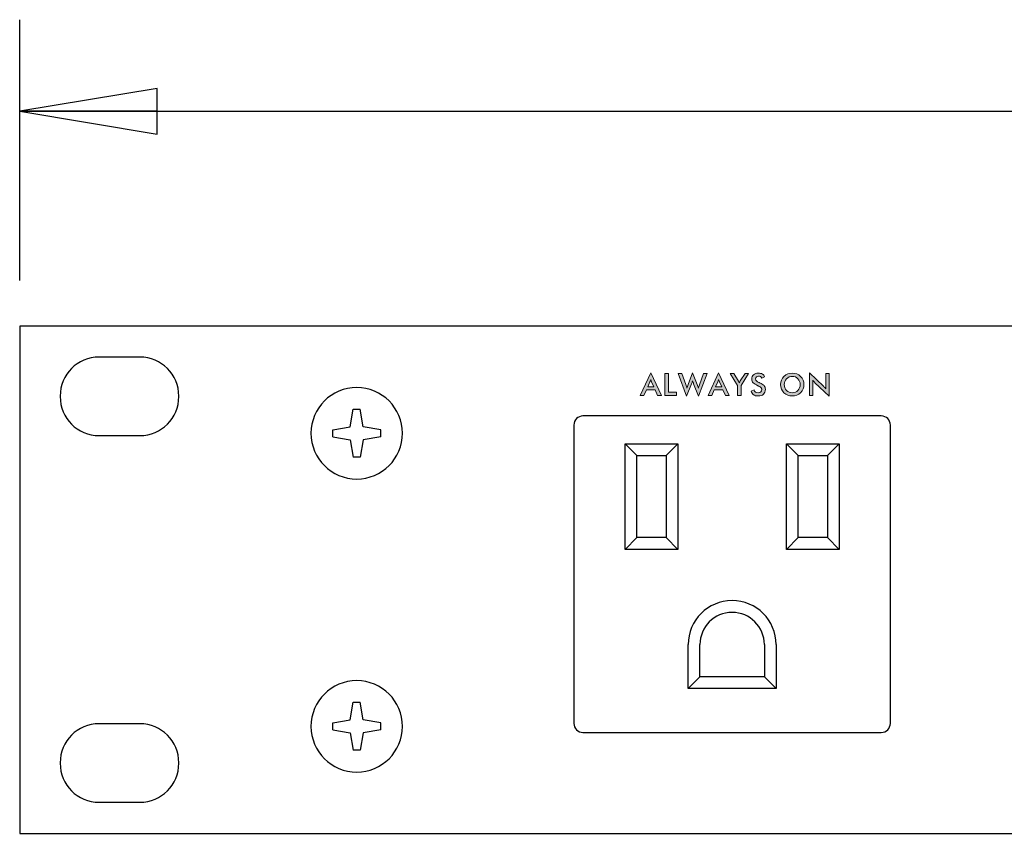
# Model space of a CAD drawing. Header units: inches. Extents: x -3.1 to 15.2, y -1.5 to 10.6.
# Tile 3 of 89: x 0.1 to 1.4, y 1.2 to 2.3. Entities that reach past the tile are written whole.
import ezdxf

# ---------------------------------------------------------------- set-up
doc = ezdxf.new("R2010")
doc.units = ezdxf.units.IN
doc.header["$MEASUREMENT"] = 0
doc.layers.add('Screenprinting', color=7, linetype='Continuous')

# ---------------------------------------------------------------- blocks, each defined once
blk = doc.blocks.new('block 5')
at = {"color": 7, "lineweight": 25, "true_color": 0xffffff}
blk.add_lwpolyline([(0.0916, 1.9359), (0.0916, 2.2919)], dxfattribs=at)
blk = doc.blocks.new('block 7')
at = {"color": 7, "lineweight": 25, "true_color": 0xffffff}
blk.add_lwpolyline([(0.0916, 2.1669), (3.6879, 2.1669)], dxfattribs=at)
blk = doc.blocks.new('block 12')
at = {"color": 7, "lineweight": 25, "true_color": 0xffffff}
blk.add_lwpolyline([(0.0916, 2.1669), (0.2791, 2.1356)], dxfattribs=at)
blk = doc.blocks.new('block 13')
at = {"color": 7, "lineweight": 25, "true_color": 0xffffff}
blk.add_lwpolyline([(0.2791, 2.1356), (0.2791, 2.1981)], dxfattribs=at)
blk = doc.blocks.new('block 14')
at = {"color": 7, "lineweight": 25, "true_color": 0xffffff}
blk.add_lwpolyline([(0.2791, 2.1981), (0.0916, 2.1669)], dxfattribs=at)
blk = doc.blocks.new('block 15')
at = {"color": 7, "lineweight": 25, "true_color": 0xffffff}
blk.add_lwpolyline([(0.2791, 2.1669), (0.0916, 2.1669)], dxfattribs=at)
blk = doc.blocks.new('block 77')
at = {"color": 7, "lineweight": 25, "true_color": 0xffffff}
blk.add_lwpolyline([(0.0916, 1.8734), (0.0916, 1.1814)], dxfattribs=at)
blk = doc.blocks.new('block 78')
at = {"color": 7, "lineweight": 25, "true_color": 0xffffff}
blk.add_lwpolyline([(0.1468, 1.7782), (0.1468, 1.7774)], dxfattribs=at)
blk = doc.blocks.new('block 79')
at = {"color": 7, "lineweight": 25, "true_color": 0xffffff}
blk.add_lwpolyline([(0.1468, 1.2778), (0.1468, 1.277)], dxfattribs=at)
blk = doc.blocks.new('block 80')
at = {"color": 7, "lineweight": 25, "true_color": 0xffffff}
blk.add_lwpolyline([(0.3088, 1.277), (0.3088, 1.2778)], dxfattribs=at)
blk = doc.blocks.new('block 81')
at = {"color": 7, "lineweight": 25, "true_color": 0xffffff}
blk.add_lwpolyline([(0.3088, 1.7774), (0.3088, 1.7782)], dxfattribs=at)
blk = doc.blocks.new('block 82')
at = {"color": 7, "lineweight": 25, "true_color": 0xffffff}
blk.add_lwpolyline([(0.5189, 1.3226), (0.5189, 1.3322)], dxfattribs=at)
blk = doc.blocks.new('block 83')
at = {"color": 7, "lineweight": 25, "true_color": 0xffffff}
blk.add_lwpolyline([(0.5189, 1.7226), (0.5189, 1.7322)], dxfattribs=at)
blk = doc.blocks.new('block 84')
at = {"color": 7, "lineweight": 25, "true_color": 0xffffff}
blk.add_lwpolyline([(0.5843, 1.3226), (0.5843, 1.3322)], dxfattribs=at)
blk = doc.blocks.new('block 85')
at = {"color": 7, "lineweight": 25, "true_color": 0xffffff}
blk.add_lwpolyline([(0.5843, 1.7226), (0.5843, 1.7322)], dxfattribs=at)
blk = doc.blocks.new('block 86')
at = {"color": 7, "lineweight": 25, "true_color": 0xffffff}
blk.add_lwpolyline([(0.5426, 1.7364), (0.5468, 1.7602)], dxfattribs=at)
blk = doc.blocks.new('block 87')
at = {"color": 7, "lineweight": 25, "true_color": 0xffffff}
blk.add_lwpolyline([(0.5606, 1.7185), (0.5564, 1.6947)], dxfattribs=at)
blk = doc.blocks.new('block 88')
at = {"color": 7, "lineweight": 25, "true_color": 0xffffff}
blk.add_lwpolyline([(0.5426, 1.3185), (0.5468, 1.2947)], dxfattribs=at)
blk = doc.blocks.new('block 89')
at = {"color": 7, "lineweight": 25, "true_color": 0xffffff}
blk.add_lwpolyline([(0.5606, 1.3364), (0.5564, 1.3602)], dxfattribs=at)
blk = doc.blocks.new('block 90')
at = {"color": 7, "lineweight": 25, "true_color": 0xffffff}
blk.add_lwpolyline([(0.848, 1.7386), (0.848, 1.3314)], dxfattribs=at)
blk = doc.blocks.new('block 91')
at = {"color": 7, "lineweight": 25, "true_color": 0xffffff}
blk.add_lwpolyline([(0.5426, 1.3364), (0.5468, 1.3602)], dxfattribs=at)
blk = doc.blocks.new('block 92')
at = {"color": 7, "lineweight": 25, "true_color": 0xffffff}
blk.add_lwpolyline([(0.5606, 1.3185), (0.5564, 1.2947)], dxfattribs=at)
blk = doc.blocks.new('block 93')
at = {"color": 7, "lineweight": 25, "true_color": 0xffffff}
blk.add_lwpolyline([(0.5426, 1.7185), (0.5468, 1.6947)], dxfattribs=at)
blk = doc.blocks.new('block 94')
at = {"color": 7, "lineweight": 25, "true_color": 0xffffff}
blk.add_lwpolyline([(0.5606, 1.7364), (0.5564, 1.7602)], dxfattribs=at)
blk = doc.blocks.new('block 95')
at = {"color": 7, "lineweight": 25, "true_color": 0xffffff}
blk.add_lwpolyline([(0.918, 1.569), (0.918, 1.713)], dxfattribs=at)
blk = doc.blocks.new('block 96')
at = {"color": 7, "lineweight": 25, "true_color": 0xffffff}
blk.add_lwpolyline([(0.934, 1.585), (0.934, 1.697)], dxfattribs=at)
blk = doc.blocks.new('block 97')
at = {"color": 7, "lineweight": 25, "true_color": 0xffffff}
blk.add_lwpolyline([(0.974, 1.697), (0.974, 1.585)], dxfattribs=at)
blk = doc.blocks.new('block 98')
at = {"color": 7, "lineweight": 25, "true_color": 0xffffff}
blk.add_lwpolyline([(0.99, 1.713), (0.99, 1.569)], dxfattribs=at)
blk = doc.blocks.new('block 99')
at = {"color": 7, "lineweight": 25, "true_color": 0xffffff}
blk.add_lwpolyline([(1.004, 1.379), (1.004, 1.439)], dxfattribs=at)
blk = doc.blocks.new('block 100')
at = {"color": 7, "lineweight": 25, "true_color": 0xffffff}
blk.add_lwpolyline([(1.02, 1.395), (1.02, 1.439)], dxfattribs=at)
blk = doc.blocks.new('block 101')
at = {"color": 7, "lineweight": 25, "true_color": 0xffffff}
blk.add_lwpolyline([(1.108, 1.439), (1.108, 1.395)], dxfattribs=at)
blk = doc.blocks.new('block 102')
at = {"color": 7, "lineweight": 25, "true_color": 0xffffff}
blk.add_lwpolyline([(1.124, 1.439), (1.124, 1.379)], dxfattribs=at)
blk = doc.blocks.new('block 103')
at = {"color": 7, "lineweight": 25, "true_color": 0xffffff}
blk.add_lwpolyline([(1.138, 1.569), (1.138, 1.713)], dxfattribs=at)
blk = doc.blocks.new('block 104')
at = {"color": 7, "lineweight": 25, "true_color": 0xffffff}
blk.add_lwpolyline([(1.154, 1.585), (1.154, 1.697)], dxfattribs=at)
blk = doc.blocks.new('block 105')
at = {"color": 7, "lineweight": 25, "true_color": 0xffffff}
blk.add_lwpolyline([(1.194, 1.697), (1.194, 1.585)], dxfattribs=at)
blk = doc.blocks.new('block 106')
at = {"color": 7, "lineweight": 25, "true_color": 0xffffff}
blk.add_lwpolyline([(1.21, 1.713), (1.21, 1.569)], dxfattribs=at)
blk = doc.blocks.new('block 107')
at = {"color": 7, "lineweight": 25, "true_color": 0xffffff}
blk.add_lwpolyline([(1.28, 1.3314), (1.28, 1.7386)], dxfattribs=at)
blk = doc.blocks.new('block 108')
at = {"color": 7, "lineweight": 25, "true_color": 0xffffff}
blk.add_lwpolyline([(0.974, 1.697), (0.99, 1.713)], dxfattribs=at)
blk = doc.blocks.new('block 109')
at = {"color": 7, "lineweight": 25, "true_color": 0xffffff}
blk.add_lwpolyline([(0.934, 1.585), (0.918, 1.569)], dxfattribs=at)
blk = doc.blocks.new('block 110')
at = {"color": 7, "lineweight": 25, "true_color": 0xffffff}
blk.add_lwpolyline([(1.194, 1.697), (1.21, 1.713)], dxfattribs=at)
blk = doc.blocks.new('block 111')
at = {"color": 7, "lineweight": 25, "true_color": 0xffffff}
blk.add_lwpolyline([(1.108, 1.395), (1.124, 1.379)], dxfattribs=at)
blk = doc.blocks.new('block 112')
at = {"color": 7, "lineweight": 25, "true_color": 0xffffff}
blk.add_lwpolyline([(0.974, 1.585), (0.99, 1.569)], dxfattribs=at)
blk = doc.blocks.new('block 113')
at = {"color": 7, "lineweight": 25, "true_color": 0xffffff}
blk.add_lwpolyline([(1.154, 1.585), (1.138, 1.569)], dxfattribs=at)
blk = doc.blocks.new('block 114')
at = {"color": 7, "lineweight": 25, "true_color": 0xffffff}
blk.add_lwpolyline([(1.02, 1.395), (1.004, 1.379)], dxfattribs=at)
blk = doc.blocks.new('block 115')
at = {"color": 7, "lineweight": 25, "true_color": 0xffffff}
blk.add_lwpolyline([(0.934, 1.697), (0.918, 1.713)], dxfattribs=at)
blk = doc.blocks.new('block 116')
at = {"color": 7, "lineweight": 25, "true_color": 0xffffff}
blk.add_lwpolyline([(1.194, 1.585), (1.21, 1.569)], dxfattribs=at)
blk = doc.blocks.new('block 117')
at = {"color": 7, "lineweight": 25, "true_color": 0xffffff}
blk.add_lwpolyline([(1.154, 1.697), (1.138, 1.713)], dxfattribs=at)
blk = doc.blocks.new('block 123')
at = {"color": 7, "lineweight": 25, "true_color": 0xffffff}
blk.add_lwpolyline([(0.5189, 1.3226), (0.5426, 1.3185)], dxfattribs=at)
blk = doc.blocks.new('block 124')
at = {"color": 7, "lineweight": 25, "true_color": 0xffffff}
blk.add_lwpolyline([(0.5843, 1.3322), (0.5606, 1.3364)], dxfattribs=at)
blk = doc.blocks.new('block 138')
at = {"color": 7, "lineweight": 25, "true_color": 0xffffff}
blk.add_lwpolyline([(0.0916, 1.1814), (7.6916, 1.1814)], dxfattribs=at)
blk = doc.blocks.new('block 140')
at = {"color": 7, "lineweight": 25, "true_color": 0xffffff}
blk.add_lwpolyline([(0.2, 1.2238), (0.2556, 1.2238)], dxfattribs=at)
blk = doc.blocks.new('block 146')
at = {"color": 7, "lineweight": 25, "true_color": 0xffffff}
blk.add_lwpolyline([(0.5564, 1.2947), (0.5468, 1.2947)], dxfattribs=at)
blk = doc.blocks.new('block 148')
at = {"color": 7, "lineweight": 25, "true_color": 0xffffff}
blk.add_lwpolyline([(0.5189, 1.7226), (0.5426, 1.7185)], dxfattribs=at)
blk = doc.blocks.new('block 149')
at = {"color": 7, "lineweight": 25, "true_color": 0xffffff}
blk.add_lwpolyline([(0.5843, 1.7322), (0.5606, 1.7364)], dxfattribs=at)
blk = doc.blocks.new('block 159')
at = {"color": 7, "lineweight": 25, "true_color": 0xffffff}
blk.add_lwpolyline([(0.8604, 1.319), (1.2676, 1.319)], dxfattribs=at)
blk = doc.blocks.new('block 161')
at = {"color": 7, "lineweight": 25, "true_color": 0xffffff}
blk.add_lwpolyline([(0.2556, 1.331), (0.2, 1.331)], dxfattribs=at)
blk = doc.blocks.new('block 163')
at = {"color": 7, "lineweight": 25, "true_color": 0xffffff}
blk.add_lwpolyline([(0.5468, 1.3602), (0.5564, 1.3602)], dxfattribs=at)
blk = doc.blocks.new('block 165')
at = {"color": 7, "lineweight": 25, "true_color": 0xffffff}
blk.add_lwpolyline([(1.124, 1.379), (1.004, 1.379)], dxfattribs=at)
blk = doc.blocks.new('block 171')
at = {"color": 7, "lineweight": 25, "true_color": 0xffffff}
blk.add_lwpolyline([(1.108, 1.395), (1.02, 1.395)], dxfattribs=at)
blk = doc.blocks.new('block 193')
at = {"color": 7, "lineweight": 25, "true_color": 0xffffff}
blk.add_lwpolyline([(1.21, 1.569), (1.138, 1.569)], dxfattribs=at)
blk = doc.blocks.new('block 194')
at = {"color": 7, "lineweight": 25, "true_color": 0xffffff}
blk.add_lwpolyline([(0.99, 1.569), (0.918, 1.569)], dxfattribs=at)
blk = doc.blocks.new('block 195')
at = {"color": 7, "lineweight": 25, "true_color": 0xffffff}
blk.add_lwpolyline([(1.194, 1.585), (1.154, 1.585)], dxfattribs=at)
blk = doc.blocks.new('block 196')
at = {"color": 7, "lineweight": 25, "true_color": 0xffffff}
blk.add_lwpolyline([(0.974, 1.585), (0.934, 1.585)], dxfattribs=at)
blk = doc.blocks.new('block 210')
at = {"color": 7, "lineweight": 25, "true_color": 0xffffff}
blk.add_lwpolyline([(0.5564, 1.6947), (0.5468, 1.6947)], dxfattribs=at)
blk = doc.blocks.new('block 211')
at = {"color": 7, "lineweight": 25, "true_color": 0xffffff}
blk.add_lwpolyline([(0.934, 1.697), (0.974, 1.697)], dxfattribs=at)
blk = doc.blocks.new('block 212')
at = {"color": 7, "lineweight": 25, "true_color": 0xffffff}
blk.add_lwpolyline([(1.154, 1.697), (1.194, 1.697)], dxfattribs=at)
blk = doc.blocks.new('block 213')
at = {"color": 7, "lineweight": 25, "true_color": 0xffffff}
blk.add_lwpolyline([(0.918, 1.713), (0.99, 1.713)], dxfattribs=at)
blk = doc.blocks.new('block 214')
at = {"color": 7, "lineweight": 25, "true_color": 0xffffff}
blk.add_lwpolyline([(1.138, 1.713), (1.21, 1.713)], dxfattribs=at)
blk = doc.blocks.new('block 216')
at = {"color": 7, "lineweight": 25, "true_color": 0xffffff}
blk.add_lwpolyline([(0.2, 1.7242), (0.2556, 1.7242)], dxfattribs=at)
blk = doc.blocks.new('block 219')
at = {"color": 7, "lineweight": 25, "true_color": 0xffffff}
blk.add_lwpolyline([(1.2676, 1.751), (0.8604, 1.751)], dxfattribs=at)
blk = doc.blocks.new('block 220')
at = {"color": 7, "lineweight": 25, "true_color": 0xffffff}
blk.add_lwpolyline([(0.5468, 1.7602), (0.5564, 1.7602)], dxfattribs=at)
blk = doc.blocks.new('block 228')
at = {"color": 7, "lineweight": 25, "true_color": 0xffffff}
blk.add_lwpolyline([(0.5843, 1.3226), (0.5606, 1.3185)], dxfattribs=at)
blk = doc.blocks.new('block 229')
at = {"color": 7, "lineweight": 25, "true_color": 0xffffff}
blk.add_lwpolyline([(0.5189, 1.3322), (0.5426, 1.3364)], dxfattribs=at)
blk = doc.blocks.new('block 232')
at = {"color": 7, "lineweight": 25, "true_color": 0xffffff}
blk.add_lwpolyline([(0.2556, 1.8314), (0.2, 1.8314)], dxfattribs=at)
blk = doc.blocks.new('block 233')
at = {"color": 7, "lineweight": 25, "true_color": 0xffffff}
blk.add_lwpolyline([(7.6916, 1.8734), (0.0916, 1.8734)], dxfattribs=at)
blk = doc.blocks.new('block 241')
at = {"color": 7, "lineweight": 25, "true_color": 0xffffff}
blk.add_lwpolyline([(0.5843, 1.7226), (0.5606, 1.7185)], dxfattribs=at)
blk = doc.blocks.new('block 242')
at = {"color": 7, "lineweight": 25, "true_color": 0xffffff}
blk.add_lwpolyline([(0.5189, 1.7322), (0.5426, 1.7364)], dxfattribs=at)
blk = doc.blocks.new('block 2474')
at = {"color": 7, "lineweight": 25, "true_color": 0xffffff}
blk.add_open_spline([(0.4892, 1.7274), (0.4892, 1.7619), (0.5171, 1.7898), (0.5516, 1.7898), (0.5861, 1.7898), (0.614, 1.7619), (0.614, 1.7274), (0.614, 1.693), (0.5861, 1.665), (0.5516, 1.665), (0.5171, 1.665), (0.4892, 1.693), (0.4892, 1.7274), (0.4892, 1.7274), (0.4892, 1.7274), (0.4892, 1.7274)], degree=3, knots=[0, 0, 0, 0, 1, 1, 1, 2, 2, 2, 3, 3, 3, 4, 4, 4, 5, 5, 5, 5], dxfattribs=at)
blk = doc.blocks.new('block 2475')
at = {"color": 7, "lineweight": 25, "true_color": 0xffffff}
blk.add_open_spline([(0.4892, 1.3274), (0.4892, 1.3619), (0.5171, 1.3898), (0.5516, 1.3898), (0.5861, 1.3898), (0.614, 1.3619), (0.614, 1.3274), (0.614, 1.293), (0.5861, 1.265), (0.5516, 1.265), (0.5171, 1.265), (0.4892, 1.293), (0.4892, 1.3274), (0.4892, 1.3274), (0.4892, 1.3274), (0.4892, 1.3274)], degree=3, knots=[0, 0, 0, 0, 1, 1, 1, 2, 2, 2, 3, 3, 3, 4, 4, 4, 5, 5, 5, 5], dxfattribs=at)
blk = doc.blocks.new('block 2477')
at = {"color": 7, "lineweight": 25, "true_color": 0xffffff}
blk.add_open_spline([(1.28, 1.7386), (1.28, 1.7455), (1.2744, 1.751), (1.2676, 1.751)], degree=3, dxfattribs=at)
blk = doc.blocks.new('block 2478')
at = {"color": 7, "lineweight": 25, "true_color": 0xffffff}
blk.add_open_spline([(1.2676, 1.319), (1.2744, 1.319), (1.28, 1.3246), (1.28, 1.3314)], degree=3, dxfattribs=at)
blk = doc.blocks.new('block 2479')
at = {"color": 7, "lineweight": 25, "true_color": 0xffffff}
blk.add_open_spline([(1.108, 1.439), (1.108, 1.4633), (1.0883, 1.483), (1.064, 1.483), (1.0397, 1.483), (1.02, 1.4633), (1.02, 1.439)], degree=3, knots=[0, 0, 0, 0, 1, 1, 1, 2, 2, 2, 2], dxfattribs=at)
blk = doc.blocks.new('block 2480')
at = {"color": 7, "lineweight": 25, "true_color": 0xffffff}
blk.add_open_spline([(0.8604, 1.751), (0.8535, 1.751), (0.848, 1.7455), (0.848, 1.7386)], degree=3, dxfattribs=at)
blk = doc.blocks.new('block 2481')
at = {"color": 7, "lineweight": 25, "true_color": 0xffffff}
blk.add_open_spline([(0.848, 1.3314), (0.848, 1.3246), (0.8535, 1.319), (0.8604, 1.319)], degree=3, dxfattribs=at)
blk = doc.blocks.new('block 2482')
at = {"color": 7, "lineweight": 25, "true_color": 0xffffff}
blk.add_open_spline([(1.124, 1.439), (1.124, 1.4722), (1.0971, 1.499), (1.064, 1.499), (1.0309, 1.499), (1.004, 1.4722), (1.004, 1.439)], degree=3, knots=[0, 0, 0, 0, 1, 1, 1, 2, 2, 2, 2], dxfattribs=at)
blk = doc.blocks.new('block 2491')
at = {"color": 7, "lineweight": 25, "true_color": 0xffffff}
blk.add_open_spline([(0.2556, 1.7242), (0.285, 1.7242), (0.3088, 1.7481), (0.3088, 1.7774)], degree=3, dxfattribs=at)
blk = doc.blocks.new('block 2492')
at = {"color": 7, "lineweight": 25, "true_color": 0xffffff}
blk.add_open_spline([(0.3088, 1.7782), (0.3088, 1.8076), (0.285, 1.8314), (0.2556, 1.8314)], degree=3, dxfattribs=at)
blk = doc.blocks.new('block 2493')
at = {"color": 7, "lineweight": 25, "true_color": 0xffffff}
blk.add_open_spline([(0.1468, 1.7774), (0.1468, 1.7481), (0.1706, 1.7242), (0.2, 1.7242)], degree=3, dxfattribs=at)
blk = doc.blocks.new('block 2494')
at = {"color": 7, "lineweight": 25, "true_color": 0xffffff}
blk.add_open_spline([(0.2, 1.8314), (0.1706, 1.8314), (0.1468, 1.8076), (0.1468, 1.7782)], degree=3, dxfattribs=at)
blk = doc.blocks.new('block 2495')
at = {"color": 7, "lineweight": 25, "true_color": 0xffffff}
blk.add_open_spline([(0.2556, 1.2238), (0.285, 1.2238), (0.3088, 1.2477), (0.3088, 1.277)], degree=3, dxfattribs=at)
blk = doc.blocks.new('block 2496')
at = {"color": 7, "lineweight": 25, "true_color": 0xffffff}
blk.add_open_spline([(0.3088, 1.2778), (0.3088, 1.3072), (0.285, 1.331), (0.2556, 1.331)], degree=3, dxfattribs=at)
blk = doc.blocks.new('block 2497')
at = {"color": 7, "lineweight": 25, "true_color": 0xffffff}
blk.add_open_spline([(0.1468, 1.277), (0.1468, 1.2477), (0.1706, 1.2238), (0.2, 1.2238)], degree=3, dxfattribs=at)
blk = doc.blocks.new('block 2498')
at = {"color": 7, "lineweight": 25, "true_color": 0xffffff}
blk.add_open_spline([(0.2, 1.331), (0.1706, 1.331), (0.1468, 1.3072), (0.1468, 1.2778)], degree=3, dxfattribs=at)
blk = doc.blocks.new('block 3243')
at = {"layer": 'Screenprinting', "true_color": 0xffffff}
h = blk.add_hatch(color=7, dxfattribs=at)
h.dxf.hatch_style = 2
h.paths.add_polyline_path([(0.9622, 1.779), (0.9588, 1.7867), (0.947, 1.7867), (0.9436, 1.779), (0.9385, 1.779), (0.9529, 1.81), (0.9674, 1.779)])
edge = h.paths.add_edge_path()
edge.add_spline(control_points=[(0.9488, 1.7908), (0.9488, 1.7908), (0.9571, 1.7908), (0.9571, 1.7908), (0.9571, 1.7908), (0.9541, 1.7976), (0.9541, 1.7976), (0.9537, 1.7984), (0.9533, 1.7996), (0.953, 1.8009), (0.9526, 1.7996), (0.9523, 1.7985), (0.9519, 1.7976), (0.9519, 1.7976), (0.9488, 1.7908), (0.9488, 1.7908)], knot_values=[0, 0, 0, 0, 1, 1, 1, 2, 2, 2, 3, 3, 3, 4, 4, 4, 5, 5, 5, 5], degree=3, periodic=1)
h = blk.add_hatch(color=7, dxfattribs=at)
h.dxf.hatch_style = 2
h.paths.add_polyline_path([(0.9722, 1.779), (0.9722, 1.8089), (0.9771, 1.8089), (0.9771, 1.7834), (0.9879, 1.7834), (0.9879, 1.779)])
h = blk.add_hatch(color=7, dxfattribs=at)
h.dxf.hatch_style = 2
edge = h.paths.add_edge_path()
edge.add_spline(control_points=[(0.9904, 1.8089), (0.9904, 1.8089), (0.9952, 1.8089), (0.9952, 1.8089), (0.9952, 1.8089), (1.0008, 1.7938), (1.0008, 1.7938), (1.0015, 1.792), (1.002, 1.7904), (1.0024, 1.7891), (1.0027, 1.79), (1.0033, 1.7917), (1.004, 1.7941), (1.004, 1.7941), (1.0101, 1.81), (1.0101, 1.81), (1.0101, 1.81), (1.0164, 1.7938), (1.0164, 1.7938), (1.0169, 1.7922), (1.0175, 1.7907), (1.0179, 1.789), (1.0182, 1.7903), (1.0187, 1.7918), (1.0194, 1.7937), (1.0194, 1.7937), (1.025, 1.8089), (1.025, 1.8089), (1.025, 1.8089), (1.0298, 1.8089), (1.0298, 1.8089), (1.0298, 1.8089), (1.0183, 1.7779), (1.0183, 1.7779), (1.0183, 1.7779), (1.0115, 1.7949), (1.0115, 1.7949), (1.0109, 1.7964), (1.0104, 1.7978), (1.01, 1.7991), (1.0096, 1.7975), (1.0091, 1.7961), (1.0086, 1.7948), (1.0086, 1.7948), (1.0019, 1.7779), (1.0019, 1.7779), (1.0019, 1.7779), (0.9904, 1.8089), (0.9904, 1.8089)], knot_values=[0, 0, 0, 0, 1, 1, 1, 2, 2, 2, 3, 3, 3, 4, 4, 4, 5, 5, 5, 6, 6, 6, 7, 7, 7, 8, 8, 8, 9, 9, 9, 10, 10, 10, 11, 11, 11, 12, 12, 12, 13, 13, 13, 14, 14, 14, 15, 15, 15, 16, 16, 16, 16], degree=3, periodic=1)
h = blk.add_hatch(color=7, dxfattribs=at)
h.dxf.hatch_style = 2
h.paths.add_polyline_path([(1.0549, 1.779), (1.0515, 1.7867), (1.0397, 1.7867), (1.0363, 1.779), (1.0312, 1.779), (1.0456, 1.81), (1.06, 1.779)])
edge = h.paths.add_edge_path()
edge.add_spline(control_points=[(1.0415, 1.7908), (1.0415, 1.7908), (1.0498, 1.7908), (1.0498, 1.7908), (1.0498, 1.7908), (1.0468, 1.7976), (1.0468, 1.7976), (1.0464, 1.7984), (1.046, 1.7996), (1.0456, 1.8009), (1.0453, 1.7996), (1.0449, 1.7985), (1.0446, 1.7976), (1.0446, 1.7976), (1.0415, 1.7908), (1.0415, 1.7908)], knot_values=[0, 0, 0, 0, 1, 1, 1, 2, 2, 2, 3, 3, 3, 4, 4, 4, 5, 5, 5, 5], degree=3, periodic=1)
h = blk.add_hatch(color=7, dxfattribs=at)
h.dxf.hatch_style = 2
edge = h.paths.add_edge_path()
edge.add_spline(control_points=[(1.0714, 1.779), (1.0714, 1.779), (1.0714, 1.7927), (1.0714, 1.7927), (1.0714, 1.7927), (1.0613, 1.8089), (1.0613, 1.8089), (1.0613, 1.8089), (1.0664, 1.8089), (1.0664, 1.8089), (1.0664, 1.8089), (1.0726, 1.7987), (1.0726, 1.7987), (1.073, 1.7981), (1.0734, 1.7974), (1.0739, 1.7964), (1.0743, 1.7973), (1.0747, 1.7982), (1.0751, 1.7989), (1.0751, 1.7989), (1.0816, 1.8089), (1.0816, 1.8089), (1.0816, 1.8089), (1.0864, 1.8089), (1.0864, 1.8089), (1.0864, 1.8089), (1.0762, 1.7927), (1.0762, 1.7927), (1.0762, 1.7927), (1.0762, 1.779), (1.0762, 1.779), (1.0762, 1.779), (1.0714, 1.779), (1.0714, 1.779)], knot_values=[0, 0, 0, 0, 1, 1, 1, 2, 2, 2, 3, 3, 3, 4, 4, 4, 5, 5, 5, 6, 6, 6, 7, 7, 7, 8, 8, 8, 9, 9, 9, 10, 10, 10, 11, 11, 11, 11], degree=3, periodic=1)
h = blk.add_hatch(color=7, dxfattribs=at)
h.dxf.hatch_style = 2
edge = h.paths.add_edge_path()
edge.add_spline(control_points=[(1.09, 1.785), (1.09, 1.785), (1.0939, 1.7868), (1.0939, 1.7868), (1.0946, 1.7841), (1.0966, 1.7827), (1.0997, 1.7827), (1.1011, 1.7827), (1.1023, 1.7831), (1.1031, 1.7839), (1.104, 1.7847), (1.1044, 1.7858), (1.1044, 1.7871), (1.1044, 1.7875), (1.1044, 1.7878), (1.1043, 1.7881), (1.1042, 1.7884), (1.1041, 1.7887), (1.104, 1.789), (1.1039, 1.7892), (1.1038, 1.7894), (1.1035, 1.7897), (1.1033, 1.7899), (1.1031, 1.7901), (1.1029, 1.7902), (1.1028, 1.7904), (1.1025, 1.7905), (1.1021, 1.7908), (1.1017, 1.791), (1.1014, 1.7911), (1.1013, 1.7912), (1.1011, 1.7913), (1.1007, 1.7915), (1.1002, 1.7917), (1.0997, 1.792), (1.0993, 1.7922), (1.0991, 1.7923), (1.0962, 1.7937), (1.094, 1.7951), (1.0928, 1.7963), (1.0915, 1.7976), (1.0909, 1.7992), (1.0909, 1.8014), (1.0909, 1.8038), (1.0917, 1.8058), (1.0933, 1.8073), (1.095, 1.8088), (1.0971, 1.8095), (1.0998, 1.8095), (1.102, 1.8095), (1.1039, 1.8091), (1.1054, 1.8083), (1.1069, 1.8074), (1.1079, 1.8062), (1.1084, 1.8046), (1.1084, 1.8046), (1.1046, 1.8027), (1.1046, 1.8027), (1.1035, 1.8045), (1.102, 1.8054), (1.1002, 1.8054), (1.0989, 1.8054), (1.0979, 1.805), (1.0971, 1.8043), (1.0963, 1.8037), (1.096, 1.8028), (1.096, 1.8016), (1.096, 1.8004), (1.0963, 1.7995), (1.0971, 1.7988), (1.0979, 1.7982), (1.0992, 1.7974), (1.101, 1.7966), (1.1013, 1.7965), (1.1015, 1.7964), (1.1016, 1.7963), (1.1044, 1.795), (1.1064, 1.7938), (1.1076, 1.7925), (1.1088, 1.7912), (1.1094, 1.7895), (1.1094, 1.7875), (1.1094, 1.7847), (1.1085, 1.7824), (1.1067, 1.7807), (1.1049, 1.7791), (1.1025, 1.7783), (1.0995, 1.7783), (1.0969, 1.7783), (1.0949, 1.7788), (1.0932, 1.78), (1.0916, 1.7812), (1.0905, 1.7828), (1.09, 1.785)], knot_values=[0, 0, 0, 0, 1, 1, 1, 2, 2, 2, 3, 3, 3, 4, 4, 4, 5, 5, 5, 6, 6, 6, 7, 7, 7, 8, 8, 8, 9, 9, 9, 10, 10, 10, 11, 11, 11, 12, 12, 12, 13, 13, 13, 14, 14, 14, 15, 15, 15, 16, 16, 16, 17, 17, 17, 18, 18, 18, 19, 19, 19, 20, 20, 20, 21, 21, 21, 22, 22, 22, 23, 23, 23, 24, 24, 24, 25, 25, 25, 26, 26, 26, 27, 27, 27, 28, 28, 28, 29, 29, 29, 30, 30, 30, 31, 31, 31, 31], degree=3, periodic=1)
h = blk.add_hatch(color=7, dxfattribs=at)
h.dxf.hatch_style = 2
edge = h.paths.add_edge_path()
edge.add_spline(control_points=[(1.162, 1.7939), (1.162, 1.7896), (1.1605, 1.7859), (1.1574, 1.7828), (1.1542, 1.7798), (1.1505, 1.7783), (1.1461, 1.7783), (1.1417, 1.7783), (1.1379, 1.7798), (1.1348, 1.7828), (1.1317, 1.7858), (1.1301, 1.7895), (1.1301, 1.7939), (1.1301, 1.7983), (1.1317, 1.802), (1.1348, 1.805), (1.1379, 1.808), (1.1417, 1.8095), (1.1461, 1.8095), (1.1505, 1.8095), (1.1542, 1.808), (1.1574, 1.805), (1.1605, 1.8019), (1.162, 1.7982), (1.162, 1.7939)], knot_values=[0, 0, 0, 0, 1, 1, 1, 2, 2, 2, 3, 3, 3, 4, 4, 4, 5, 5, 5, 6, 6, 6, 7, 7, 7, 8, 8, 8, 8], degree=3, periodic=1)
edge = h.paths.add_edge_path()
edge.add_spline(control_points=[(1.157, 1.7939), (1.157, 1.797), (1.1559, 1.7996), (1.1538, 1.8018), (1.1517, 1.804), (1.1491, 1.8051), (1.1461, 1.8051), (1.1431, 1.8051), (1.1405, 1.804), (1.1384, 1.8018), (1.1363, 1.7997), (1.1352, 1.797), (1.1352, 1.7939), (1.1352, 1.7908), (1.1363, 1.7882), (1.1384, 1.786), (1.1405, 1.7838), (1.1431, 1.7828), (1.1461, 1.7828), (1.1491, 1.7828), (1.1517, 1.7838), (1.1538, 1.786), (1.1559, 1.7882), (1.157, 1.7908), (1.157, 1.7939)], knot_values=[0, 0, 0, 0, 1, 1, 1, 2, 2, 2, 3, 3, 3, 4, 4, 4, 5, 5, 5, 6, 6, 6, 7, 7, 7, 8, 8, 8, 8], degree=3, periodic=1)
h = blk.add_hatch(color=7, dxfattribs=at)
h.dxf.hatch_style = 2
edge = h.paths.add_edge_path()
edge.add_spline(control_points=[(1.1697, 1.779), (1.1697, 1.779), (1.1697, 1.81), (1.1697, 1.81), (1.1697, 1.81), (1.1886, 1.7918), (1.1886, 1.7918), (1.1896, 1.7908), (1.1907, 1.7896), (1.1919, 1.7882), (1.1919, 1.7882), (1.1919, 1.8089), (1.1919, 1.8089), (1.1919, 1.8089), (1.1963, 1.8089), (1.1963, 1.8089), (1.1963, 1.8089), (1.1963, 1.7779), (1.1963, 1.7779), (1.1963, 1.7779), (1.177, 1.7964), (1.177, 1.7964), (1.176, 1.7974), (1.175, 1.7986), (1.1741, 1.7998), (1.1741, 1.7998), (1.1741, 1.779), (1.1741, 1.779), (1.1741, 1.779), (1.1697, 1.779), (1.1697, 1.779)], knot_values=[0, 0, 0, 0, 1, 1, 1, 2, 2, 2, 3, 3, 3, 4, 4, 4, 5, 5, 5, 6, 6, 6, 7, 7, 7, 8, 8, 8, 9, 9, 9, 10, 10, 10, 10], degree=3, periodic=1)
at = {"layer": 'Screenprinting', "lineweight": 0}
for points in [[(0.9622, 1.779), (0.9588, 1.7867), (0.947, 1.7867), (0.9436, 1.779), (0.9385, 1.779), (0.9529, 1.81), (0.9674, 1.779), (0.9622, 1.779)], [(0.9722, 1.779), (0.9722, 1.8089), (0.9771, 1.8089), (0.9771, 1.7834), (0.9879, 1.7834), (0.9879, 1.779), (0.9722, 1.779)], [(1.0549, 1.779), (1.0515, 1.7867), (1.0397, 1.7867), (1.0363, 1.779), (1.0312, 1.779), (1.0456, 1.81), (1.06, 1.779), (1.0549, 1.779)]]:
    blk.add_lwpolyline(points, dxfattribs=at)
for points, knots in [([(0.9488, 1.7908), (0.9488, 1.7908), (0.9571, 1.7908), (0.9571, 1.7908), (0.9571, 1.7908), (0.9541, 1.7976), (0.9541, 1.7976), (0.9537, 1.7984), (0.9533, 1.7996), (0.953, 1.8009), (0.9526, 1.7996), (0.9523, 1.7985), (0.9519, 1.7976), (0.9519, 1.7976), (0.9488, 1.7908), (0.9488, 1.7908)], [0, 0, 0, 0, 1, 1, 1, 2, 2, 2, 3, 3, 3, 4, 4, 4, 5, 5, 5, 5]), ([(0.9904, 1.8089), (0.9904, 1.8089), (0.9952, 1.8089), (0.9952, 1.8089), (0.9952, 1.8089), (1.0008, 1.7938), (1.0008, 1.7938), (1.0015, 1.792), (1.002, 1.7904), (1.0024, 1.7891), (1.0027, 1.79), (1.0033, 1.7917), (1.004, 1.7941), (1.004, 1.7941), (1.0101, 1.81), (1.0101, 1.81), (1.0101, 1.81), (1.0164, 1.7938), (1.0164, 1.7938), (1.0169, 1.7922), (1.0175, 1.7907), (1.0179, 1.789), (1.0182, 1.7903), (1.0187, 1.7918), (1.0194, 1.7937), (1.0194, 1.7937), (1.025, 1.8089), (1.025, 1.8089), (1.025, 1.8089), (1.0298, 1.8089), (1.0298, 1.8089), (1.0298, 1.8089), (1.0183, 1.7779), (1.0183, 1.7779), (1.0183, 1.7779), (1.0115, 1.7949), (1.0115, 1.7949), (1.0109, 1.7964), (1.0104, 1.7978), (1.01, 1.7991), (1.0096, 1.7975), (1.0091, 1.7961), (1.0086, 1.7948), (1.0086, 1.7948), (1.0019, 1.7779), (1.0019, 1.7779), (1.0019, 1.7779), (0.9904, 1.8089), (0.9904, 1.8089)], [0, 0, 0, 0, 1, 1, 1, 2, 2, 2, 3, 3, 3, 4, 4, 4, 5, 5, 5, 6, 6, 6, 7, 7, 7, 8, 8, 8, 9, 9, 9, 10, 10, 10, 11, 11, 11, 12, 12, 12, 13, 13, 13, 14, 14, 14, 15, 15, 15, 16, 16, 16, 16]), ([(1.0415, 1.7908), (1.0415, 1.7908), (1.0498, 1.7908), (1.0498, 1.7908), (1.0498, 1.7908), (1.0468, 1.7976), (1.0468, 1.7976), (1.0464, 1.7984), (1.046, 1.7996), (1.0456, 1.8009), (1.0453, 1.7996), (1.0449, 1.7985), (1.0446, 1.7976), (1.0446, 1.7976), (1.0415, 1.7908), (1.0415, 1.7908)], [0, 0, 0, 0, 1, 1, 1, 2, 2, 2, 3, 3, 3, 4, 4, 4, 5, 5, 5, 5]), ([(1.0714, 1.779), (1.0714, 1.779), (1.0714, 1.7927), (1.0714, 1.7927), (1.0714, 1.7927), (1.0613, 1.8089), (1.0613, 1.8089), (1.0613, 1.8089), (1.0664, 1.8089), (1.0664, 1.8089), (1.0664, 1.8089), (1.0726, 1.7987), (1.0726, 1.7987), (1.073, 1.7981), (1.0734, 1.7974), (1.0739, 1.7964), (1.0743, 1.7973), (1.0747, 1.7982), (1.0751, 1.7989), (1.0751, 1.7989), (1.0816, 1.8089), (1.0816, 1.8089), (1.0816, 1.8089), (1.0864, 1.8089), (1.0864, 1.8089), (1.0864, 1.8089), (1.0762, 1.7927), (1.0762, 1.7927), (1.0762, 1.7927), (1.0762, 1.779), (1.0762, 1.779), (1.0762, 1.779), (1.0714, 1.779), (1.0714, 1.779)], [0, 0, 0, 0, 1, 1, 1, 2, 2, 2, 3, 3, 3, 4, 4, 4, 5, 5, 5, 6, 6, 6, 7, 7, 7, 8, 8, 8, 9, 9, 9, 10, 10, 10, 11, 11, 11, 11]), ([(1.09, 1.785), (1.09, 1.785), (1.0939, 1.7868), (1.0939, 1.7868), (1.0946, 1.7841), (1.0966, 1.7827), (1.0997, 1.7827), (1.1011, 1.7827), (1.1023, 1.7831), (1.1031, 1.7839), (1.104, 1.7847), (1.1044, 1.7858), (1.1044, 1.7871), (1.1044, 1.7875), (1.1044, 1.7878), (1.1043, 1.7881), (1.1042, 1.7884), (1.1041, 1.7887), (1.104, 1.789), (1.1039, 1.7892), (1.1038, 1.7894), (1.1035, 1.7897), (1.1033, 1.7899), (1.1031, 1.7901), (1.1029, 1.7902), (1.1028, 1.7904), (1.1025, 1.7905), (1.1021, 1.7908), (1.1017, 1.791), (1.1014, 1.7911), (1.1013, 1.7912), (1.1011, 1.7913), (1.1007, 1.7915), (1.1002, 1.7917), (1.0997, 1.792), (1.0993, 1.7922), (1.0991, 1.7923), (1.0962, 1.7937), (1.094, 1.7951), (1.0928, 1.7963), (1.0915, 1.7976), (1.0909, 1.7992), (1.0909, 1.8014), (1.0909, 1.8038), (1.0917, 1.8058), (1.0933, 1.8073), (1.095, 1.8088), (1.0971, 1.8095), (1.0998, 1.8095), (1.102, 1.8095), (1.1039, 1.8091), (1.1054, 1.8083), (1.1069, 1.8074), (1.1079, 1.8062), (1.1084, 1.8046), (1.1084, 1.8046), (1.1046, 1.8027), (1.1046, 1.8027), (1.1035, 1.8045), (1.102, 1.8054), (1.1002, 1.8054), (1.0989, 1.8054), (1.0979, 1.805), (1.0971, 1.8043), (1.0963, 1.8037), (1.096, 1.8028), (1.096, 1.8016), (1.096, 1.8004), (1.0963, 1.7995), (1.0971, 1.7988), (1.0979, 1.7982), (1.0992, 1.7974), (1.101, 1.7966), (1.1013, 1.7965), (1.1015, 1.7964), (1.1016, 1.7963), (1.1044, 1.795), (1.1064, 1.7938), (1.1076, 1.7925), (1.1088, 1.7912), (1.1094, 1.7895), (1.1094, 1.7875), (1.1094, 1.7847), (1.1085, 1.7824), (1.1067, 1.7807), (1.1049, 1.7791), (1.1025, 1.7783), (1.0995, 1.7783), (1.0969, 1.7783), (1.0949, 1.7788), (1.0932, 1.78), (1.0916, 1.7812), (1.0905, 1.7828), (1.09, 1.785)], [0, 0, 0, 0, 1, 1, 1, 2, 2, 2, 3, 3, 3, 4, 4, 4, 5, 5, 5, 6, 6, 6, 7, 7, 7, 8, 8, 8, 9, 9, 9, 10, 10, 10, 11, 11, 11, 12, 12, 12, 13, 13, 13, 14, 14, 14, 15, 15, 15, 16, 16, 16, 17, 17, 17, 18, 18, 18, 19, 19, 19, 20, 20, 20, 21, 21, 21, 22, 22, 22, 23, 23, 23, 24, 24, 24, 25, 25, 25, 26, 26, 26, 27, 27, 27, 28, 28, 28, 29, 29, 29, 30, 30, 30, 31, 31, 31, 31]), ([(1.162, 1.7939), (1.162, 1.7896), (1.1605, 1.7859), (1.1574, 1.7828), (1.1542, 1.7798), (1.1505, 1.7783), (1.1461, 1.7783), (1.1417, 1.7783), (1.1379, 1.7798), (1.1348, 1.7828), (1.1317, 1.7858), (1.1301, 1.7895), (1.1301, 1.7939), (1.1301, 1.7983), (1.1317, 1.802), (1.1348, 1.805), (1.1379, 1.808), (1.1417, 1.8095), (1.1461, 1.8095), (1.1505, 1.8095), (1.1542, 1.808), (1.1574, 1.805), (1.1605, 1.8019), (1.162, 1.7982), (1.162, 1.7939)], [0, 0, 0, 0, 1, 1, 1, 2, 2, 2, 3, 3, 3, 4, 4, 4, 5, 5, 5, 6, 6, 6, 7, 7, 7, 8, 8, 8, 8]), ([(1.157, 1.7939), (1.157, 1.797), (1.1559, 1.7996), (1.1538, 1.8018), (1.1517, 1.804), (1.1491, 1.8051), (1.1461, 1.8051), (1.1431, 1.8051), (1.1405, 1.804), (1.1384, 1.8018), (1.1363, 1.7997), (1.1352, 1.797), (1.1352, 1.7939), (1.1352, 1.7908), (1.1363, 1.7882), (1.1384, 1.786), (1.1405, 1.7838), (1.1431, 1.7828), (1.1461, 1.7828), (1.1491, 1.7828), (1.1517, 1.7838), (1.1538, 1.786), (1.1559, 1.7882), (1.157, 1.7908), (1.157, 1.7939)], [0, 0, 0, 0, 1, 1, 1, 2, 2, 2, 3, 3, 3, 4, 4, 4, 5, 5, 5, 6, 6, 6, 7, 7, 7, 8, 8, 8, 8]), ([(1.1697, 1.779), (1.1697, 1.779), (1.1697, 1.81), (1.1697, 1.81), (1.1697, 1.81), (1.1886, 1.7918), (1.1886, 1.7918), (1.1896, 1.7908), (1.1907, 1.7896), (1.1919, 1.7882), (1.1919, 1.7882), (1.1919, 1.8089), (1.1919, 1.8089), (1.1919, 1.8089), (1.1963, 1.8089), (1.1963, 1.8089), (1.1963, 1.8089), (1.1963, 1.7779), (1.1963, 1.7779), (1.1963, 1.7779), (1.177, 1.7964), (1.177, 1.7964), (1.176, 1.7974), (1.175, 1.7986), (1.1741, 1.7998), (1.1741, 1.7998), (1.1741, 1.779), (1.1741, 1.779), (1.1741, 1.779), (1.1697, 1.779), (1.1697, 1.779)], [0, 0, 0, 0, 1, 1, 1, 2, 2, 2, 3, 3, 3, 4, 4, 4, 5, 5, 5, 6, 6, 6, 7, 7, 7, 8, 8, 8, 9, 9, 9, 10, 10, 10, 10])]:
    blk.add_open_spline(points, degree=3, knots=knots, dxfattribs=at)
blk = doc.blocks.new('block 3239')
at = {"layer": 'Screenprinting'}
blk.add_blockref('block 3243', (0, 0), dxfattribs=at)

msp = doc.modelspace()

# ---------------------------------------------------------------- block references
for name in ['block 5', 'block 14', 'block 13', 'block 7', 'block 12', 'block 15', 'block 77', 'block 233', 'block 2494', 'block 232', 'block 2492', 'block 2474', 'block 78', 'block 2493', 'block 2491', 'block 81', 'block 86', 'block 220', 'block 94', 'block 2480', 'block 219', 'block 2477', 'block 242', 'block 149', 'block 90', 'block 107', 'block 216', 'block 83', 'block 148', 'block 241', 'block 85', 'block 93', 'block 87', 'block 95', 'block 115', 'block 213', 'block 108', 'block 98', 'block 103', 'block 117', 'block 214', 'block 110', 'block 106', 'block 210', 'block 96', 'block 211', 'block 97', 'block 104', 'block 212', 'block 105', 'block 109', 'block 196', 'block 112', 'block 113', 'block 195', 'block 116', 'block 194', 'block 193', 'block 2482', 'block 2479', 'block 99', 'block 100', 'block 101', 'block 102', 'block 2475', 'block 114', 'block 171', 'block 111', 'block 165', 'block 91', 'block 163', 'block 89', 'block 2498', 'block 161', 'block 2496', 'block 229', 'block 82', 'block 124', 'block 84', 'block 2481', 'block 2478', 'block 123', 'block 88', 'block 92', 'block 228', 'block 159', 'block 146', 'block 79', 'block 2497', 'block 2495', 'block 80', 'block 140', 'block 138']:
    msp.add_blockref(name, (0, 0))
at = {"layer": 'Screenprinting'}
msp.add_blockref('block 3239', (0, 0), dxfattribs=at)

doc.saveas('drawing.dxf')
